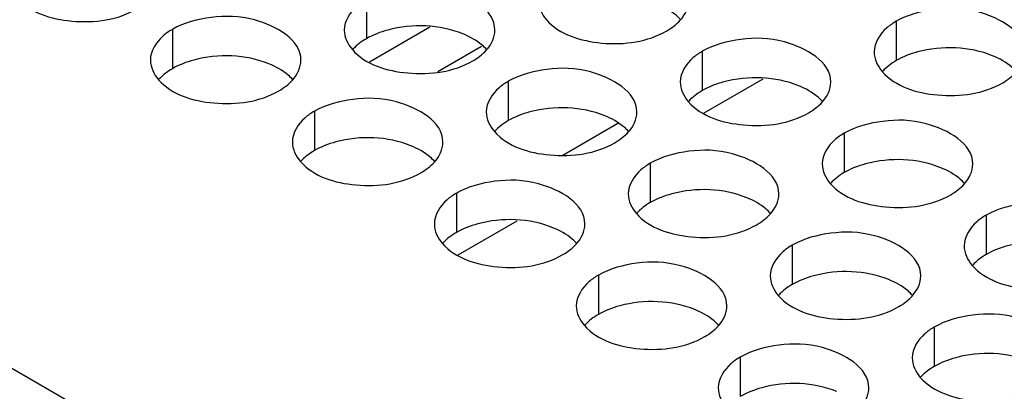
# Model space of a CAD drawing. Header units: inches. Extents: x 0 to 34, y 0 to 22.
# Tile 46 of 116: x 16.018 to 16.345, y 19.124 to 19.248. Entities that reach past the tile are written whole.
import ezdxf

# ---------------------------------------------------------------- set-up
doc = ezdxf.new("R2010")
doc.units = ezdxf.units.IN
doc.header["$LTSCALE"] = 1.87
doc.header["$MEASUREMENT"] = 0
doc.layers.get('0').update_dxf_attribs({"linetype": 'CONTINUOUS'})
doc.layers.add('02___PRT_ALL_AXES', color=7, linetype='CONTINUOUS')

msp = doc.modelspace()

# ---------------------------------------------------------------- linework, layer by layer
at = {"color": 3, "linetype": 'CONTINUOUS'}
for p, q in [((15.09761, 19.66218), (17.01151, 18.55712)), ((16.24566, 19.21688), (16.26526, 19.2282)), ((16.16401, 19.16974), (16.18361, 19.18106))]:
    msp.add_line(p, q, dxfattribs=at)
at = {"color": 7, "linetype": 'CONTINUOUS'}
for p, q in [((16.13459, 19.23387), (16.1546, 19.24542)), ((16.15721, 19.23059), (16.17176, 19.239)), ((16.19876, 19.20287), (16.21702, 19.21342))]:
    msp.add_line(p, q, dxfattribs=at)
at = {"layer": '02___PRT_ALL_AXES', "color": 7, "linetype": 'CONTINUOUS'}
for p, q in [((16.13352, 19.25459), (16.13352, 19.24152)), ((16.30945, 19.2473), (16.30945, 19.23423)), ((16.06913, 19.24463), (16.06913, 19.23156)), ((16.24506, 19.23733), (16.24506, 19.22427)), ((16.18066, 19.22737), (16.18066, 19.21431)), ((16.11627, 19.21741), (16.11627, 19.20434)), ((16.2922, 19.21011), (16.2922, 19.19705)), ((16.2278, 19.20015), (16.2278, 19.18709)), ((16.16341, 19.19019), (16.16341, 19.17713)), ((16.33934, 19.1829), (16.33934, 19.16983)), ((16.27494, 19.17293), (16.27494, 19.15987)), ((16.21055, 19.16297), (16.21055, 19.14991)), ((16.32208, 19.14572), (16.32208, 19.13265)), ((16.25769, 19.13575), (16.25769, 19.12269))]:
    msp.add_line(p, q, dxfattribs=at)
at = {"layer": '02___PRT_ALL_AXES', "color": 3, "linetype": 'CONTINUOUS'}
for points, knots in [([(16.1762, 19.24437), (16.1762, 19.25117), (16.16214, 19.25902), (16.14683, 19.25921), (16.13739, 19.25682), (16.13352, 19.25459)], [0, 0, 0, 0, 0.422557, 0.72235, 1, 1, 1, 1]), ([(16.01735, 19.25513), (16.02172, 19.25013), (16.03652, 19.2457), (16.05099, 19.24776), (16.05734, 19.25143)], [0, 0, 0, 0, 0.475188, 1, 1, 1, 1]), ([(16.13352, 19.25459), (16.13243, 19.25396), (16.12891, 19.2516), (16.1262, 19.24741), (16.1262, 19.24439)], [0, 0, 0, 0, 0.295166, 1, 1, 1, 1]), ([(16.35213, 19.23708), (16.35213, 19.24388), (16.33807, 19.25173), (16.32276, 19.25191), (16.31332, 19.24953), (16.30945, 19.2473)], [0, 0, 0, 0, 0.422557, 0.72235, 1, 1, 1, 1]), ([(16.1118, 19.23441), (16.11181, 19.24121), (16.09774, 19.24906), (16.08243, 19.24924), (16.073, 19.24686), (16.06913, 19.24463)], [0, 0, 0, 0, 0.422557, 0.72235, 1, 1, 1, 1]), ([(16.19328, 19.24784), (16.19765, 19.24284), (16.21245, 19.2384), (16.22692, 19.24047), (16.23327, 19.24414)], [0, 0, 0, 0, 0.475188, 1, 1, 1, 1]), ([(16.30945, 19.2473), (16.30836, 19.24666), (16.30484, 19.24431), (16.30213, 19.24012), (16.30213, 19.2371)], [0, 0, 0, 0, 0.295166, 1, 1, 1, 1]), ([(16.06913, 19.24463), (16.06803, 19.24399), (16.06451, 19.24164), (16.06181, 19.23745), (16.06181, 19.23443)], [0, 0, 0, 0, 0.295166, 1, 1, 1, 1]), ([(16.28774, 19.22712), (16.28774, 19.23391), (16.27367, 19.24177), (16.25836, 19.24195), (16.24893, 19.23957), (16.24506, 19.23733)], [0, 0, 0, 0, 0.422557, 0.72235, 1, 1, 1, 1]), ([(16.12889, 19.23788), (16.13326, 19.23287), (16.14805, 19.22844), (16.16253, 19.23051), (16.16888, 19.23417)], [0, 0, 0, 0, 0.475188, 1, 1, 1, 1]), ([(16.24506, 19.23733), (16.24396, 19.2367), (16.24044, 19.23434), (16.23774, 19.23015), (16.23774, 19.22714)], [0, 0, 0, 0, 0.295166, 1, 1, 1, 1]), ([(16.22334, 19.21715), (16.22334, 19.22395), (16.20928, 19.2318), (16.19397, 19.23199), (16.18453, 19.2296), (16.18066, 19.22737)], [0, 0, 0, 0, 0.422557, 0.72235, 1, 1, 1, 1]), ([(16.06449, 19.22791), (16.06886, 19.22291), (16.08366, 19.21848), (16.09813, 19.22054), (16.10448, 19.22421)], [0, 0, 0, 0, 0.475188, 1, 1, 1, 1]), ([(16.18066, 19.22737), (16.17957, 19.22674), (16.17605, 19.22438), (16.17334, 19.22019), (16.17334, 19.21717)], [0, 0, 0, 0, 0.295166, 1, 1, 1, 1]), ([(16.30482, 19.23058), (16.30919, 19.22558), (16.32398, 19.22115), (16.33846, 19.22321), (16.34481, 19.22688)], [0, 0, 0, 0, 0.475188, 1, 1, 1, 1]), ([(16.15894, 19.20719), (16.15895, 19.21399), (16.14488, 19.22184), (16.12957, 19.22203), (16.12014, 19.21964), (16.11627, 19.21741)], [0, 0, 0, 0, 0.422557, 0.72235, 1, 1, 1, 1]), ([(16.24042, 19.22062), (16.24479, 19.21562), (16.25959, 19.21119), (16.27406, 19.21325), (16.28041, 19.21692)], [0, 0, 0, 0, 0.475188, 1, 1, 1, 1]), ([(16.11627, 19.21741), (16.11517, 19.21678), (16.11165, 19.21442), (16.10895, 19.21023), (16.10895, 19.20721)], [0, 0, 0, 0, 0.295166, 1, 1, 1, 1]), ([(16.33488, 19.1999), (16.33488, 19.2067), (16.32081, 19.21455), (16.3055, 19.21473), (16.29607, 19.21235), (16.2922, 19.21011)], [0, 0, 0, 0, 0.422557, 0.72235, 1, 1, 1, 1]), ([(16.17603, 19.21066), (16.1804, 19.20566), (16.19519, 19.20122), (16.20967, 19.20329), (16.21602, 19.20696)], [0, 0, 0, 0, 0.475188, 1, 1, 1, 1]), ([(16.2922, 19.21011), (16.2911, 19.20948), (16.28758, 19.20713), (16.28488, 19.20294), (16.28488, 19.19992)], [0, 0, 0, 0, 0.295166, 1, 1, 1, 1]), ([(16.27048, 19.18994), (16.27048, 19.19673), (16.25642, 19.20459), (16.24111, 19.20477), (16.23167, 19.20239), (16.2278, 19.20015)], [0, 0, 0, 0, 0.422557, 0.72235, 1, 1, 1, 1]), ([(16.11163, 19.20069), (16.116, 19.19569), (16.1308, 19.19126), (16.14527, 19.19333), (16.15162, 19.19699)], [0, 0, 0, 0, 0.475188, 1, 1, 1, 1]), ([(16.2278, 19.20015), (16.22671, 19.19952), (16.22319, 19.19716), (16.22048, 19.19297), (16.22048, 19.18995)], [0, 0, 0, 0, 0.295166, 1, 1, 1, 1]), ([(16.20609, 19.17997), (16.20609, 19.18677), (16.19202, 19.19462), (16.17671, 19.19481), (16.16728, 19.19242), (16.16341, 19.19019)], [0, 0, 0, 0, 0.422557, 0.72235, 1, 1, 1, 1]), ([(16.28756, 19.1934), (16.29193, 19.1884), (16.30673, 19.18397), (16.3212, 19.18603), (16.32755, 19.1897)], [0, 0, 0, 0, 0.475188, 1, 1, 1, 1]), ([(16.16341, 19.19019), (16.16231, 19.18956), (16.15879, 19.1872), (16.15609, 19.18301), (16.15609, 19.17999)], [0, 0, 0, 0, 0.295166, 1, 1, 1, 1]), ([(16.38202, 19.17268), (16.38202, 19.17948), (16.36795, 19.18733), (16.35264, 19.18751), (16.34321, 19.18513), (16.33934, 19.1829)], [0, 0, 0, 0, 0.422557, 0.72235, 1, 1, 1, 1]), ([(16.22317, 19.18344), (16.22754, 19.17844), (16.24233, 19.17401), (16.25681, 19.17607), (16.26316, 19.17974)], [0, 0, 0, 0, 0.475188, 1, 1, 1, 1]), ([(16.33934, 19.1829), (16.33824, 19.18226), (16.33473, 19.17991), (16.33202, 19.17572), (16.33202, 19.1727)], [0, 0, 0, 0, 0.295166, 1, 1, 1, 1]), ([(16.31762, 19.16272), (16.31762, 19.16952), (16.30356, 19.17737), (16.28825, 19.17755), (16.27881, 19.17517), (16.27494, 19.17293)], [0, 0, 0, 0, 0.422557, 0.72235, 1, 1, 1, 1]), ([(16.15877, 19.17348), (16.16314, 19.16848), (16.17794, 19.16404), (16.19241, 19.16611), (16.19876, 19.16978)], [0, 0, 0, 0, 0.475188, 1, 1, 1, 1]), ([(16.27494, 19.17293), (16.27385, 19.1723), (16.27033, 19.16994), (16.26762, 19.16576), (16.26762, 19.16274)], [0, 0, 0, 0, 0.295166, 1, 1, 1, 1]), ([(16.25323, 19.15275), (16.25323, 19.15955), (16.23916, 19.1674), (16.22385, 19.16759), (16.21442, 19.1652), (16.21055, 19.16297)], [0, 0, 0, 0, 0.422557, 0.72235, 1, 1, 1, 1]), ([(16.3347, 19.16618), (16.33907, 19.16118), (16.35387, 19.15675), (16.36834, 19.15881), (16.37469, 19.16248)], [0, 0, 0, 0, 0.475188, 1, 1, 1, 1]), ([(16.21055, 19.16297), (16.20945, 19.16234), (16.20593, 19.15998), (16.20323, 19.15579), (16.20323, 19.15277)], [0, 0, 0, 0, 0.295166, 1, 1, 1, 1]), ([(16.27031, 19.15622), (16.27468, 19.15122), (16.28947, 19.14679), (16.30395, 19.14885), (16.3103, 19.15252)], [0, 0, 0, 0, 0.475188, 1, 1, 1, 1]), ([(16.36476, 19.1355), (16.36476, 19.1423), (16.3507, 19.15015), (16.33539, 19.15033), (16.32595, 19.14795), (16.32208, 19.14572)], [0, 0, 0, 0, 0.422557, 0.72235, 1, 1, 1, 1]), ([(16.20591, 19.14626), (16.21028, 19.14126), (16.22508, 19.13682), (16.23955, 19.13889), (16.2459, 19.14256)], [0, 0, 0, 0, 0.475188, 1, 1, 1, 1]), ([(16.32208, 19.14572), (16.32099, 19.14508), (16.31747, 19.14273), (16.31476, 19.13854), (16.31476, 19.13552)], [0, 0, 0, 0, 0.295166, 1, 1, 1, 1]), ([(16.30037, 19.12554), (16.30037, 19.13233), (16.2863, 19.14019), (16.271, 19.14037), (16.26156, 19.13799), (16.25769, 19.13575)], [0, 0, 0, 0, 0.422557, 0.72235, 1, 1, 1, 1]), ([(16.25769, 19.13575), (16.25659, 19.13512), (16.25308, 19.13276), (16.25037, 19.12857), (16.25037, 19.12556)], [0, 0, 0, 0, 0.295166, 1, 1, 1, 1]), ([(16.31745, 19.129), (16.32182, 19.124), (16.33661, 19.11957), (16.35109, 19.12163), (16.35744, 19.1253)], [0, 0, 0, 0, 0.475188, 1, 1, 1, 1])]:
    msp.add_open_spline(points, degree=3, knots=knots, dxfattribs=at)
for points in [[(16.1906, 19.25435), (16.1906, 19.252), (16.19173, 19.24961), (16.19328, 19.24784)], [(16.23774, 19.24764), (16.23937, 19.24944), (16.24059, 19.25191), (16.24059, 19.25433)], [(16.23327, 19.24414), (16.23491, 19.24508), (16.23647, 19.24624), (16.23774, 19.24764)], [(16.1262, 19.24439), (16.1262, 19.24204), (16.12734, 19.23964), (16.12889, 19.23788)], [(16.17334, 19.23768), (16.17497, 19.23948), (16.1762, 19.24195), (16.1762, 19.24437)], [(16.16888, 19.23417), (16.17052, 19.23512), (16.17207, 19.23628), (16.17334, 19.23768)], [(16.06181, 19.23443), (16.06181, 19.23208), (16.06294, 19.22968), (16.06449, 19.22791)], [(16.10895, 19.22772), (16.11058, 19.22951), (16.1118, 19.23198), (16.1118, 19.23441)], [(16.30213, 19.2371), (16.30213, 19.23475), (16.30327, 19.23235), (16.30482, 19.23058)], [(16.10448, 19.22421), (16.10612, 19.22516), (16.10768, 19.22632), (16.10895, 19.22772)], [(16.34481, 19.22688), (16.34645, 19.22783), (16.348, 19.22899), (16.34927, 19.23039)], [(16.23774, 19.22714), (16.23774, 19.22479), (16.23887, 19.22239), (16.24042, 19.22062)], [(16.28488, 19.22043), (16.28651, 19.22222), (16.28773, 19.22469), (16.28774, 19.22712)], [(16.28041, 19.21692), (16.28205, 19.21787), (16.28361, 19.21903), (16.28488, 19.22043)], [(16.17334, 19.21717), (16.17334, 19.21482), (16.17448, 19.21243), (16.17603, 19.21066)], [(16.22048, 19.21046), (16.22212, 19.21226), (16.22334, 19.21473), (16.22334, 19.21715)], [(16.21602, 19.20696), (16.21766, 19.2079), (16.21921, 19.20906), (16.22048, 19.21046)], [(16.10895, 19.20721), (16.10895, 19.20486), (16.11008, 19.20246), (16.11163, 19.20069)], [(16.15609, 19.2005), (16.15772, 19.20229), (16.15894, 19.20477), (16.15894, 19.20719)], [(16.15162, 19.19699), (16.15326, 19.19794), (16.15482, 19.1991), (16.15609, 19.2005)], [(16.28488, 19.19992), (16.28488, 19.19757), (16.28601, 19.19517), (16.28756, 19.1934)], [(16.33202, 19.19321), (16.33365, 19.195), (16.33487, 19.19747), (16.33488, 19.1999)], [(16.32755, 19.1897), (16.32919, 19.19065), (16.33075, 19.19181), (16.33202, 19.19321)], [(16.22048, 19.18995), (16.22048, 19.18761), (16.22162, 19.18521), (16.22317, 19.18344)], [(16.26762, 19.18325), (16.26926, 19.18504), (16.27048, 19.18751), (16.27048, 19.18994)], [(16.26316, 19.17974), (16.2648, 19.18068), (16.26635, 19.18184), (16.26762, 19.18325)], [(16.15609, 19.17999), (16.15609, 19.17764), (16.15722, 19.17524), (16.15877, 19.17348)], [(16.20323, 19.17328), (16.20486, 19.17508), (16.20608, 19.17755), (16.20609, 19.17997)], [(16.19876, 19.16978), (16.2004, 19.17072), (16.20196, 19.17188), (16.20323, 19.17328)], [(16.33202, 19.1727), (16.33202, 19.17035), (16.33316, 19.16795), (16.3347, 19.16618)], [(16.26762, 19.16274), (16.26762, 19.16039), (16.26876, 19.15799), (16.27031, 19.15622)], [(16.31476, 19.15603), (16.3164, 19.15782), (16.31762, 19.16029), (16.31762, 19.16272)], [(16.3103, 19.15252), (16.31194, 19.15347), (16.31349, 19.15463), (16.31476, 19.15603)], [(16.20323, 19.15277), (16.20323, 19.15042), (16.20437, 19.14803), (16.20591, 19.14626)], [(16.25037, 19.14606), (16.252, 19.14786), (16.25322, 19.15033), (16.25323, 19.15275)], [(16.2459, 19.14256), (16.24754, 19.1435), (16.2491, 19.14466), (16.25037, 19.14606)], [(16.31476, 19.13552), (16.31476, 19.13317), (16.3159, 19.13077), (16.31745, 19.129)], [(16.25037, 19.12556), (16.25037, 19.12321), (16.25151, 19.12081), (16.25305, 19.11904)], [(16.29751, 19.11885), (16.29914, 19.12064), (16.30037, 19.12311), (16.30037, 19.12554)]]:
    msp.add_open_spline(points, degree=3, dxfattribs=at)
at = {"layer": '02___PRT_ALL_AXES', "color": 7, "linetype": 'CONTINUOUS'}
for points, knots in [([(16.23791, 19.24779), (16.23743, 19.24833), (16.23513, 19.25059), (16.23224, 19.25217), (16.22993, 19.2531)], [0, 0, 0, 0, 0.226307, 1, 1, 1, 1]), ([(16.16554, 19.24314), (16.15783, 19.24626), (16.14595, 19.24671), (16.13574, 19.2428), (16.13352, 19.24152)], [0, 0, 0, 0, 0.764737, 1, 1, 1, 1]), ([(16.17352, 19.23782), (16.17304, 19.23837), (16.17073, 19.24062), (16.16784, 19.24221), (16.16554, 19.24314)], [0, 0, 0, 0, 0.226307, 1, 1, 1, 1]), ([(16.34147, 19.23585), (16.33376, 19.23896), (16.32188, 19.23942), (16.31167, 19.23551), (16.30945, 19.23423)], [0, 0, 0, 0, 0.764737, 1, 1, 1, 1]), ([(16.10114, 19.23318), (16.09344, 19.2363), (16.08155, 19.23675), (16.07134, 19.23284), (16.06913, 19.23156)], [0, 0, 0, 0, 0.764737, 1, 1, 1, 1]), ([(16.34945, 19.23053), (16.34897, 19.23108), (16.34666, 19.23333), (16.34377, 19.23492), (16.34147, 19.23585)], [0, 0, 0, 0, 0.226307, 1, 1, 1, 1]), ([(16.10912, 19.22786), (16.10864, 19.22841), (16.10634, 19.23066), (16.10345, 19.23225), (16.10114, 19.23318)], [0, 0, 0, 0, 0.226307, 1, 1, 1, 1]), ([(16.27708, 19.22589), (16.26937, 19.229), (16.25749, 19.22945), (16.24727, 19.22555), (16.24506, 19.22427)], [0, 0, 0, 0, 0.764737, 1, 1, 1, 1]), ([(16.28505, 19.22057), (16.28457, 19.22112), (16.28227, 19.22337), (16.27938, 19.22495), (16.27708, 19.22589)], [0, 0, 0, 0, 0.226307, 1, 1, 1, 1]), ([(16.21268, 19.21592), (16.20497, 19.21904), (16.19309, 19.21949), (16.18288, 19.21559), (16.18066, 19.21431)], [0, 0, 0, 0, 0.764737, 1, 1, 1, 1]), ([(16.22066, 19.21061), (16.22018, 19.21115), (16.21787, 19.21341), (16.21498, 19.21499), (16.21268, 19.21592)], [0, 0, 0, 0, 0.226307, 1, 1, 1, 1]), ([(16.14829, 19.20596), (16.14058, 19.20908), (16.1287, 19.20953), (16.11848, 19.20562), (16.11627, 19.20434)], [0, 0, 0, 0, 0.764737, 1, 1, 1, 1]), ([(16.15626, 19.20064), (16.15578, 19.20119), (16.15348, 19.20344), (16.15059, 19.20503), (16.14829, 19.20596)], [0, 0, 0, 0, 0.226307, 1, 1, 1, 1]), ([(16.32422, 19.19867), (16.31651, 19.20178), (16.30463, 19.20224), (16.29441, 19.19833), (16.2922, 19.19705)], [0, 0, 0, 0, 0.764737, 1, 1, 1, 1]), ([(16.33219, 19.19335), (16.33171, 19.1939), (16.32941, 19.19615), (16.32652, 19.19774), (16.32422, 19.19867)], [0, 0, 0, 0, 0.226307, 1, 1, 1, 1]), ([(16.25982, 19.18871), (16.25211, 19.19182), (16.24023, 19.19227), (16.23002, 19.18837), (16.2278, 19.18709)], [0, 0, 0, 0, 0.764737, 1, 1, 1, 1]), ([(16.2678, 19.18339), (16.26732, 19.18393), (16.26501, 19.18619), (16.26213, 19.18777), (16.25982, 19.18871)], [0, 0, 0, 0, 0.226307, 1, 1, 1, 1]), ([(16.19543, 19.17874), (16.18772, 19.18186), (16.17584, 19.18231), (16.16562, 19.1784), (16.16341, 19.17713)], [0, 0, 0, 0, 0.764737, 1, 1, 1, 1]), ([(16.2034, 19.17343), (16.20292, 19.17397), (16.20062, 19.17623), (16.19773, 19.17781), (16.19543, 19.17874)], [0, 0, 0, 0, 0.226307, 1, 1, 1, 1]), ([(16.37136, 19.17145), (16.36365, 19.17457), (16.35177, 19.17502), (16.34155, 19.17111), (16.33934, 19.16983)], [0, 0, 0, 0, 0.764737, 1, 1, 1, 1]), ([(16.30696, 19.16149), (16.29926, 19.1646), (16.28737, 19.16505), (16.27716, 19.16115), (16.27494, 19.15987)], [0, 0, 0, 0, 0.764737, 1, 1, 1, 1]), ([(16.31494, 19.15617), (16.31446, 19.15672), (16.31215, 19.15897), (16.30927, 19.16056), (16.30696, 19.16149)], [0, 0, 0, 0, 0.226307, 1, 1, 1, 1]), ([(16.24257, 19.15152), (16.23486, 19.15464), (16.22298, 19.15509), (16.21276, 19.15119), (16.21055, 19.14991)], [0, 0, 0, 0, 0.764737, 1, 1, 1, 1]), ([(16.25054, 19.14621), (16.25006, 19.14675), (16.24776, 19.14901), (16.24487, 19.15059), (16.24257, 19.15152)], [0, 0, 0, 0, 0.226307, 1, 1, 1, 1]), ([(16.3541, 19.13427), (16.3464, 19.13738), (16.33451, 19.13784), (16.3243, 19.13393), (16.32208, 19.13265)], [0, 0, 0, 0, 0.764737, 1, 1, 1, 1]), ([(16.28971, 19.12431), (16.282, 19.12742), (16.27012, 19.12787), (16.2599, 19.12397), (16.25769, 19.12269)], [0, 0, 0, 0, 0.764737, 1, 1, 1, 1])]:
    msp.add_open_spline(points, degree=3, knots=knots, dxfattribs=at)
for points in [[(16.13352, 19.24152), (16.13188, 19.24058), (16.13033, 19.23942), (16.12906, 19.23802)], [(16.30945, 19.23423), (16.30781, 19.23329), (16.30626, 19.23212), (16.30499, 19.23072)], [(16.06913, 19.23156), (16.06749, 19.23062), (16.06594, 19.22946), (16.06466, 19.22806)], [(16.24506, 19.22427), (16.24342, 19.22332), (16.24187, 19.22216), (16.24059, 19.22076)], [(16.18066, 19.21431), (16.17902, 19.21336), (16.17747, 19.2122), (16.1762, 19.2108)], [(16.11627, 19.20434), (16.11463, 19.2034), (16.11308, 19.20224), (16.1118, 19.20084)], [(16.2922, 19.19705), (16.29056, 19.1961), (16.28901, 19.19494), (16.28773, 19.19354)], [(16.2278, 19.18709), (16.22616, 19.18614), (16.22461, 19.18498), (16.22334, 19.18358)], [(16.16341, 19.17713), (16.16177, 19.17618), (16.16022, 19.17502), (16.15894, 19.17362)], [(16.33934, 19.16983), (16.3377, 19.16889), (16.33615, 19.16773), (16.33487, 19.16633)], [(16.27494, 19.15987), (16.27331, 19.15892), (16.27175, 19.15776), (16.27048, 19.15636)], [(16.21055, 19.14991), (16.20891, 19.14896), (16.20736, 19.1478), (16.20608, 19.1464)], [(16.32208, 19.13265), (16.32045, 19.13171), (16.31889, 19.13054), (16.31762, 19.12914)]]:
    msp.add_open_spline(points, degree=3, dxfattribs=at)

doc.saveas('drawing.dxf')
